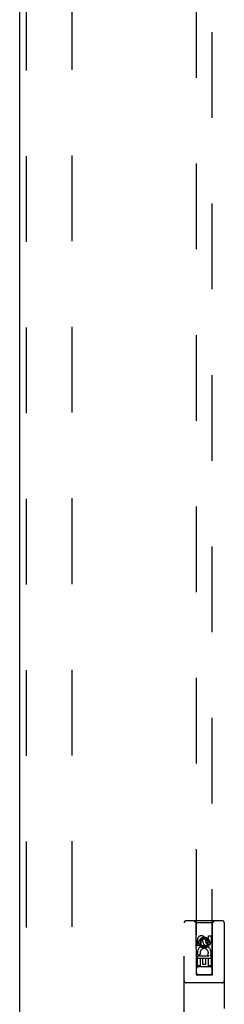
# Model space of a CAD drawing. Header units: inches. Extents: x 0 to 243, y 0 to 157.
# Tile 24 of 37: x 83.46 to 86.64, y 87.37 to 102.72. Entities that reach past the tile are written whole.
import ezdxf

# ---------------------------------------------------------------- set-up
doc = ezdxf.new("R2010")
doc.units = ezdxf.units.IN
doc.header["$LTSCALE"] = 13.357143
doc.header["$MEASUREMENT"] = 0
doc.linetypes.add('HIDDEN', pattern=[0.2, 0.1, -0.1])
doc.layers.add('DEFAULT_2', color=8, linetype='HIDDEN')
doc.layers.add('RIGHTHAND_DOOR_ASSEMBLY', color=7, linetype='CONTINUOUS')

msp = doc.modelspace()

# ---------------------------------------------------------------- linework, layer by layer
at = {"layer": 'DEFAULT_2', "color": 8, "linetype": 'HIDDEN'}
msp.add_line((84.268, 113.96), (84.268, 57.363), dxfattribs=at)
at = {"layer": 'RIGHTHAND_DOOR_ASSEMBLY', "color": 3, "linetype": 'Continuous'}
msp.add_line((83.456, 56.515), (83.456, 114.807), dxfattribs=at)
at = {"layer": 'RIGHTHAND_DOOR_ASSEMBLY', "color": 8, "linetype": 'HIDDEN'}
for p, q in [((83.56, 56.515), (83.56, 114.807)), ((86.206, 113.834), (86.206, 87.832)), ((86.456, 87.832), (86.456, 113.834)), ((86.018, 86.786), (86.018, 88.644)), ((86.613, 88.674), (86.048, 88.674)), ((86.201, 88.644), (86.171, 88.674)), ((86.201, 88.644), (86.204, 87.834)), ((86.461, 88.644), (86.201, 88.644)), ((86.457, 87.834), (86.461, 88.644)), ((86.461, 88.644), (86.491, 88.674)), ((86.643, 88.644), (86.643, 86.786)), ((86.395, 88.348), (86.395, 88.44)), ((86.395, 88.44), (86.437, 88.44)), ((86.437, 88.44), (86.437, 88.348)), ((86.224, 88.284), (86.224, 88.376)), ((86.266, 88.284), (86.224, 88.284)), ((86.266, 88.376), (86.266, 88.284)), ((86.331, 88.406), (86.268, 88.369)), ((86.268, 88.369), (86.268, 88.297)), ((86.268, 88.369), (86.278, 88.364)), ((86.268, 88.297), (86.278, 88.303)), ((86.268, 88.297), (86.331, 88.261)), ((86.331, 88.394), (86.278, 88.364)), ((86.278, 88.364), (86.278, 88.303)), ((86.278, 88.303), (86.331, 88.273)), ((86.31, 88.348), (86.31, 88.376)), ((86.331, 88.406), (86.331, 88.394)), ((86.393, 88.369), (86.331, 88.406)), ((86.383, 88.364), (86.331, 88.394)), ((86.331, 88.273), (86.383, 88.303)), ((86.331, 88.261), (86.393, 88.297)), ((86.331, 88.261), (86.331, 88.273)), ((86.351, 88.39), (86.351, 88.344)), ((86.393, 88.369), (86.383, 88.364)), ((86.383, 88.303), (86.383, 88.364)), ((86.393, 88.297), (86.383, 88.303)), ((86.393, 88.297), (86.393, 88.369)), ((86.224, 87.972), (86.224, 88.128)), ((86.224, 88.128), (86.402, 88.128)), ((86.272, 88.152), (86.233, 88.135)), ((86.402, 88.128), (86.383, 88.141)), ((86.427, 88.131), (86.425, 88.128)), ((86.425, 88.128), (86.437, 88.128)), ((86.437, 88.128), (86.437, 87.972)), ((86.458, 88.084), (86.203, 88.084)), ((86.266, 87.972), (86.224, 87.972)), ((86.416, 87.959), (86.246, 87.959)), ((86.266, 88.085), (86.266, 87.972)), ((86.309, 88.085), (86.266, 88.085)), ((86.309, 87.993), (86.309, 88.085)), ((86.351, 87.993), (86.309, 87.993)), ((86.351, 88.085), (86.351, 87.993)), ((86.395, 88.085), (86.351, 88.085)), ((86.395, 87.972), (86.395, 88.085)), ((86.437, 87.972), (86.395, 87.972)), ((86.204, 87.834), (86.457, 87.834)), ((86.206, 87.835), (86.456, 87.835)), ((86.206, 87.832), (86.456, 87.832)), ((86.613, 87.709), (86.048, 87.709))]:
    msp.add_line(p, q, dxfattribs=at)
for radius in [0.085, 0.0845]:
    msp.add_circle((86.331, 88.334), radius, dxfattribs=at)
for centre, radius, start, end in [((86.048, 88.644), 0.03, 90, 180), ((86.613, 88.644), 0.03, 0, 90), ((86.288, 88.376), 0.0644, 12.2995, 180.0775), ((86.331, 88.177), 0.107, 334.2636, 203.4027), ((86.288, 88.376), 0.0219, 359.9011, 180), ((86.374, 88.348), 0.0635, 180, 360), ((86.373, 88.348), 0.0219, 190.307, 360), ((86.331, 88.177), 0.0639, 324.8895, 203.4026), ((86.246, 87.919), 0.04, 90, 180), ((86.416, 87.919), 0.04, 0, 90), ((86.246, 87.874), 0.04, 180, 270), ((86.416, 87.874), 0.04, 270, 360), ((86.048, 87.739), 0.03, 180, 270), ((86.613, 87.739), 0.03, 270, 360)]:
    msp.add_arc(centre, radius, start, end, dxfattribs=at)

doc.saveas('drawing.dxf')
